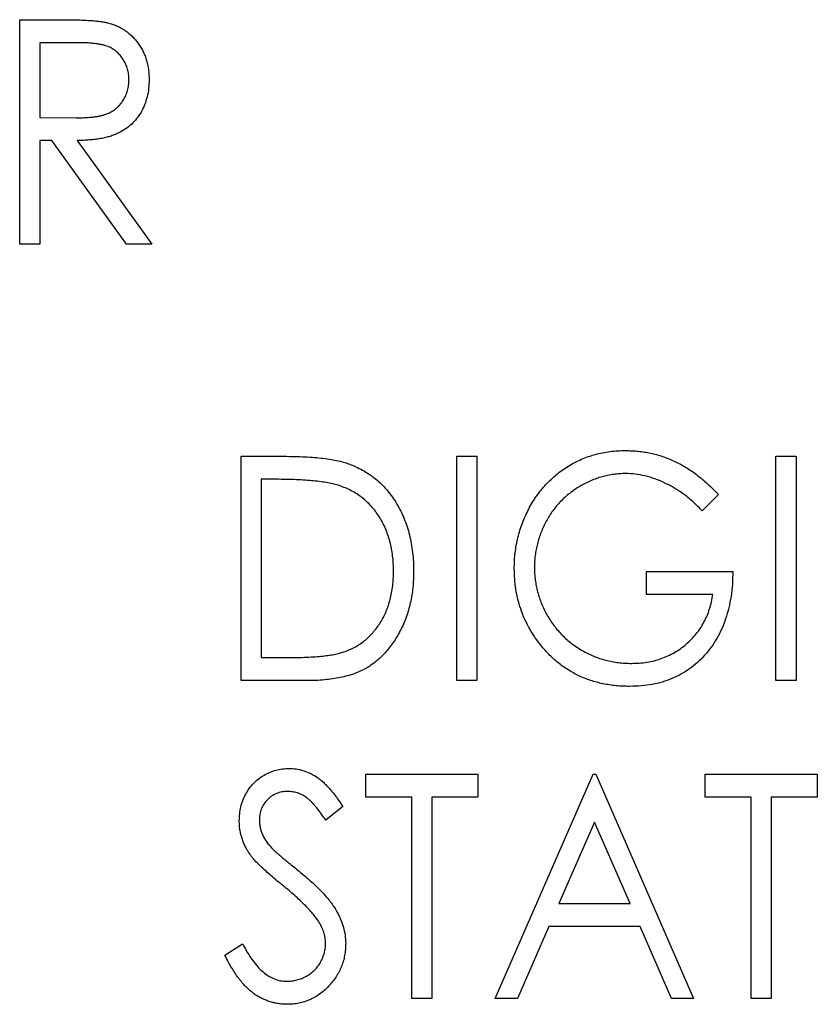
# Model space of a CAD drawing. Header units: millimetres. Extents: x 0 to 420, y 0 to 297.
# Tile 30 of 101: x 81.86 to 86.57, y 157.08 to 162.89. Entities that reach past the tile are written whole.
import ezdxf

# ---------------------------------------------------------------- set-up
doc = ezdxf.new("R2010")
doc.units = ezdxf.units.MM

msp = doc.modelspace()

# ---------------------------------------------------------------- linework, layer by layer
at = {"color": 7, "linetype": 'Continuous', "lineweight": 25}
for p, q in [((81.8628, 162.8894), (82.1058, 162.8894)), ((81.8628, 161.5665), (81.8628, 162.8894)), ((82.2012, 162.7537), (81.9816, 162.7537)), ((81.9816, 162.7537), (81.9816, 162.3128)), ((81.9816, 162.3128), (82.1962, 162.3109)), ((82.0526, 162.1771), (81.9816, 162.1771)), ((81.9816, 162.1771), (81.9816, 161.5665)), ((82.493, 161.5665), (82.0526, 162.1771)), ((82.2023, 162.1771), (82.643, 161.5665)), ((81.9816, 161.5665), (81.8628, 161.5665)), ((82.643, 161.5665), (82.493, 161.5665)), ((83.1686, 158.9915), (83.1686, 160.3144)), ((83.1686, 160.3144), (83.419, 160.3144)), ((84.4406, 160.3144), (84.5593, 160.3144)), ((84.4406, 158.9915), (84.4406, 160.3144)), ((84.5593, 160.3144), (84.5593, 158.9915)), ((86.3232, 160.3144), (86.442, 160.3144)), ((86.3232, 158.9915), (86.3232, 160.3144)), ((86.442, 160.3144), (86.442, 158.9915)), ((83.3729, 160.1787), (83.2873, 160.1787)), ((83.2873, 160.1787), (83.2873, 159.1272)), ((85.984, 160.0886), (85.8886, 159.9922)), ((85.56, 159.5003), (85.56, 159.636)), ((85.56, 159.636), (86.0688, 159.636)), ((85.9501, 159.5003), (85.56, 159.5003)), ((83.2873, 159.1272), (83.427, 159.1272)), ((83.5528, 158.9915), (83.1686, 158.9915)), ((84.5593, 158.9915), (84.4406, 158.9915)), ((86.442, 158.9915), (86.3232, 158.9915)), ((83.9042, 158.3037), (83.9042, 158.4394)), ((83.9042, 158.4394), (84.5657, 158.4394)), ((84.5657, 158.4394), (84.5657, 158.3037)), ((84.6674, 157.1165), (85.2441, 158.4394)), ((85.2441, 158.4394), (85.261, 158.4394)), ((85.261, 158.4394), (85.8377, 157.1165)), ((85.9055, 158.3037), (85.9055, 158.4394)), ((85.9055, 158.4394), (86.567, 158.4394)), ((86.567, 158.4394), (86.567, 158.3037)), ((84.1756, 158.3037), (83.9042, 158.3037)), ((84.1756, 157.1165), (84.1756, 158.3037)), ((84.5657, 158.3037), (84.2943, 158.3037)), ((84.2943, 158.3037), (84.2943, 157.1165)), ((86.1769, 158.3037), (85.9055, 158.3037)), ((86.1769, 157.1165), (86.1769, 158.3037)), ((86.567, 158.3037), (86.2956, 158.3037)), ((86.2956, 158.3037), (86.2956, 157.1165)), ((83.7685, 158.2494), (83.6681, 158.1681)), ((85.2526, 158.1577), (85.0427, 157.6762)), ((85.4624, 157.6762), (85.2526, 158.1577)), ((85.0427, 157.6762), (85.4624, 157.6762)), ((84.9833, 157.5405), (84.7986, 157.1165)), ((85.5218, 157.5405), (84.9833, 157.5405)), ((85.7065, 157.1165), (85.5218, 157.5405)), ((83.0731, 157.3717), (83.1778, 157.4388)), ((84.2943, 157.1165), (84.1756, 157.1165)), ((84.7986, 157.1165), (84.6674, 157.1165)), ((85.8377, 157.1165), (85.7065, 157.1165)), ((86.2956, 157.1165), (86.1769, 157.1165))]:
    msp.add_line(p, q, dxfattribs=at)
for points, knots in [([(82.1058, 162.8894), (82.1221, 162.8894), (82.1533, 162.8892), (82.198, 162.8886), (82.2386, 162.8868), (82.2751, 162.8853), (82.3075, 162.8824), (82.3359, 162.8798), (82.3601, 162.8761), (82.3748, 162.8729), (82.3815, 162.8714)], [0, 0, 0, 0, 0.176242, 0.33814, 0.484799, 0.617149, 0.734395, 0.837422, 0.92561, 1, 1, 1, 1]), ([(82.3815, 162.8714), (82.3903, 162.869), (82.4079, 162.8643), (82.4332, 162.8542), (82.4573, 162.8426), (82.4803, 162.8292), (82.5015, 162.8133), (82.5217, 162.7957), (82.541, 162.7765), (82.5582, 162.7549), (82.5743, 162.7322), (82.5879, 162.7077), (82.6001, 162.6823), (82.6095, 162.6553), (82.6169, 162.6272), (82.6222, 162.5978), (82.6255, 162.5672), (82.6259, 162.5462), (82.6261, 162.5356)], [0, 0, 0, 0, 0.061387, 0.1214951, 0.1810892, 0.2400382, 0.2986442, 0.3579899, 0.4184412, 0.480043, 0.5418672, 0.6041732, 0.6666824, 0.7298994, 0.7945383, 0.8604552, 0.9292113, 1, 1, 1, 1]), ([(82.5073, 162.5359), (82.5069, 162.5465), (82.5062, 162.5676), (82.4996, 162.5983), (82.4889, 162.6275), (82.474, 162.6547), (82.456, 162.6795), (82.4348, 162.7007), (82.411, 162.7181), (82.3887, 162.7294), (82.3689, 162.7364), (82.3517, 162.7411), (82.3321, 162.745), (82.3103, 162.7481), (82.2863, 162.7508), (82.2599, 162.7526), (82.2313, 162.7537), (82.2115, 162.7537), (82.2012, 162.7537)], [0, 0, 0, 0, 0.074206, 0.146692, 0.218332, 0.29067, 0.362618, 0.431553, 0.499554, 0.567987, 0.604677, 0.646293, 0.69288, 0.744014, 0.799888, 0.86174, 0.928424, 1, 1, 1, 1]), ([(82.1962, 162.3109), (82.2063, 162.3109), (82.2257, 162.3109), (82.2538, 162.3124), (82.2799, 162.3141), (82.304, 162.3167), (82.326, 162.3201), (82.346, 162.3244), (82.364, 162.3293), (82.3851, 162.337), (82.4088, 162.349), (82.4343, 162.367), (82.4561, 162.3889), (82.4744, 162.4143), (82.4892, 162.4421), (82.4995, 162.4721), (82.5062, 162.5035), (82.5069, 162.525), (82.5073, 162.5359)], [0, 0, 0, 0, 0.068884, 0.133004, 0.192369, 0.247684, 0.298447, 0.344783, 0.387444, 0.426058, 0.498477, 0.568226, 0.638295, 0.709239, 0.781676, 0.852765, 0.925523, 1, 1, 1, 1]), ([(82.6261, 162.5356), (82.6255, 162.518), (82.6245, 162.4837), (82.6156, 162.4339), (82.6007, 162.3873), (82.5801, 162.3442), (82.5537, 162.3054), (82.5224, 162.2712), (82.4856, 162.2424), (82.4511, 162.2227), (82.4207, 162.2097), (82.3957, 162.201), (82.3685, 162.194), (82.3393, 162.1878), (82.308, 162.1831), (82.2746, 162.1797), (82.2392, 162.1776), (82.2149, 162.1772), (82.2023, 162.1771)], [0, 0, 0, 0, 0.083484, 0.162613, 0.23918, 0.314494, 0.388385, 0.460717, 0.533791, 0.609022, 0.648239, 0.690365, 0.734562, 0.781635, 0.831635, 0.884694, 0.940506, 1, 1, 1, 1]), ([(84.7798, 159.6535), (84.7801, 159.669), (84.7806, 159.6999), (84.7847, 159.7459), (84.7912, 159.791), (84.801, 159.8351), (84.8127, 159.8786), (84.8274, 159.9212), (84.8449, 159.9629), (84.8648, 160.0037), (84.8868, 160.0431), (84.9113, 160.0802), (84.9376, 160.1154), (84.9659, 160.1482), (84.9963, 160.1788), (85.0284, 160.2073), (85.0626, 160.2336), (85.099, 160.2573), (85.1367, 160.2788), (85.1758, 160.2975), (85.2163, 160.313), (85.2578, 160.3262), (85.3007, 160.3359), (85.3447, 160.3429), (85.39, 160.3477), (85.4205, 160.3481), (85.436, 160.3483)], [0, 0, 0, 0, 0.04375, 0.086898, 0.129594, 0.1718, 0.214056, 0.256096, 0.298644, 0.341206, 0.383707, 0.425333, 0.466332, 0.507029, 0.547265, 0.5874, 0.627805, 0.668535, 0.709372, 0.749828, 0.790342, 0.831209, 0.872257, 0.914047, 0.956499, 1, 1, 1, 1]), ([(85.436, 160.3483), (85.4485, 160.3481), (85.4736, 160.3477), (85.5108, 160.3447), (85.5475, 160.3399), (85.5837, 160.3334), (85.6192, 160.3245), (85.6541, 160.314), (85.6886, 160.3014), (85.7225, 160.2869), (85.756, 160.27), (85.7894, 160.2513), (85.8224, 160.2299), (85.8553, 160.2063), (85.8879, 160.1802), (85.9204, 160.152), (85.9526, 160.1213), (85.9734, 160.0997), (85.984, 160.0886)], [0, 0, 0, 0, 0.060202, 0.120138, 0.179117, 0.237718, 0.296203, 0.354655, 0.41284, 0.47188, 0.531581, 0.592872, 0.65541, 0.720095, 0.786743, 0.855833, 0.926576, 1, 1, 1, 1]), ([(83.419, 160.3144), (83.4408, 160.3143), (83.4829, 160.3139), (83.5437, 160.3119), (83.5999, 160.3083), (83.6515, 160.303), (83.6985, 160.2965), (83.7408, 160.2883), (83.7785, 160.2788), (83.8017, 160.2706), (83.8126, 160.2667)], [0, 0, 0, 0, 0.1643442, 0.3167935, 0.4581469, 0.5885633, 0.7074923, 0.8152688, 0.9128975, 1, 1, 1, 1]), ([(83.8126, 160.2667), (83.8269, 160.2609), (83.8553, 160.2493), (83.8957, 160.2276), (83.9337, 160.2028), (83.9698, 160.1754), (84.0024, 160.144), (84.0336, 160.1103), (84.0618, 160.073), (84.0878, 160.033), (84.111, 159.9905), (84.1313, 159.9458), (84.1481, 159.899), (84.1624, 159.8504), (84.1727, 159.7996), (84.1808, 159.7469), (84.1852, 159.6922), (84.1859, 159.6551), (84.1862, 159.6363)], [0, 0, 0, 0, 0.059398, 0.117804, 0.175649, 0.233437, 0.291249, 0.349576, 0.409329, 0.470372, 0.532591, 0.595119, 0.658625, 0.723231, 0.789405, 0.857649, 0.927742, 1, 1, 1, 1]), ([(85.4357, 160.2127), (85.4241, 160.2125), (85.4007, 160.2122), (85.366, 160.2082), (85.3316, 160.2025), (85.2977, 160.1942), (85.2642, 160.1835), (85.2311, 160.1706), (85.1984, 160.1552), (85.1666, 160.1374), (85.1356, 160.118), (85.1065, 160.0964), (85.0787, 160.0734), (85.0531, 160.0484), (85.0292, 160.0218), (85.007, 159.9937), (84.987, 159.9636), (84.9684, 159.9322), (84.9522, 159.8997), (84.9376, 159.8668), (84.9259, 159.8331), (84.9157, 159.7992), (84.9079, 159.7648), (84.9028, 159.7298), (84.8991, 159.6945), (84.8987, 159.6707), (84.8986, 159.6588)], [0, 0, 0, 0, 0.040861, 0.081625, 0.122421, 0.16287, 0.203773, 0.245316, 0.287392, 0.330188, 0.373022, 0.41529, 0.457243, 0.499037, 0.540664, 0.58232, 0.624456, 0.667174, 0.709794, 0.751641, 0.79333, 0.834644, 0.875554, 0.916863, 0.958211, 1, 1, 1, 1]), ([(85.8886, 159.9922), (85.8718, 160.0095), (85.8387, 160.0434), (85.7847, 160.0881), (85.7282, 160.126), (85.6697, 160.1571), (85.6107, 160.1818), (85.5517, 160.1994), (85.4935, 160.2106), (85.4548, 160.212), (85.4357, 160.2127)], [0, 0, 0, 0, 0.139733, 0.274631, 0.40526, 0.533517, 0.657683, 0.775761, 0.889731, 1, 1, 1, 1]), ([(83.7468, 160.1416), (83.7366, 160.1447), (83.7149, 160.1512), (83.6795, 160.1583), (83.6396, 160.1647), (83.5952, 160.1699), (83.5461, 160.1737), (83.4925, 160.1766), (83.4342, 160.1785), (83.3938, 160.1787), (83.3729, 160.1787)], [0, 0, 0, 0, 0.084774, 0.180312, 0.28709, 0.406015, 0.536482, 0.678682, 0.833402, 1, 1, 1, 1]), ([(84.0675, 159.6365), (84.0672, 159.652), (84.0668, 159.6824), (84.0627, 159.727), (84.0561, 159.7698), (84.0468, 159.811), (84.035, 159.8505), (84.0203, 159.8884), (84.0031, 159.9245), (83.9832, 159.9587), (83.961, 159.9906), (83.9369, 160.0204), (83.9102, 160.047), (83.8819, 160.0717), (83.8511, 160.0931), (83.8185, 160.1123), (83.7836, 160.1285), (83.7592, 160.1372), (83.7468, 160.1416)], [0, 0, 0, 0, 0.072235, 0.141829, 0.209054, 0.274618, 0.338839, 0.40167, 0.463864, 0.525432, 0.586208, 0.645431, 0.704074, 0.762298, 0.820336, 0.879142, 0.938766, 1, 1, 1, 1]), ([(84.1862, 159.6363), (84.1859, 159.6199), (84.1853, 159.5877), (84.1821, 159.5402), (84.1754, 159.4942), (84.1673, 159.4496), (84.1558, 159.4066), (84.1429, 159.3648), (84.1265, 159.3249), (84.1083, 159.2864), (84.088, 159.2501), (84.0661, 159.216), (84.043, 159.1842), (84.0181, 159.1551), (83.992, 159.1283), (83.964, 159.1042), (83.9348, 159.0824), (83.904, 159.0627), (83.8708, 159.0456), (83.8346, 159.031), (83.7953, 159.019), (83.7529, 159.0089), (83.7074, 159.001), (83.6586, 158.9956), (83.6068, 158.992), (83.5711, 158.9917), (83.5528, 158.9915)], [0, 0, 0, 0, 0.047591, 0.093744, 0.138658, 0.182637, 0.225674, 0.268046, 0.309925, 0.35122, 0.391858, 0.430949, 0.469216, 0.506063, 0.542432, 0.578163, 0.613445, 0.648473, 0.684358, 0.722083, 0.761938, 0.803977, 0.848876, 0.896245, 0.946758, 1, 1, 1, 1]), ([(83.7749, 159.1608), (83.786, 159.1651), (83.8081, 159.1736), (83.8397, 159.1888), (83.8692, 159.2072), (83.8972, 159.2271), (83.923, 159.2502), (83.9471, 159.2754), (83.9695, 159.3028), (83.9898, 159.3328), (84.0081, 159.3648), (84.024, 159.3985), (84.0377, 159.4339), (84.0483, 159.4712), (84.0572, 159.5101), (84.0632, 159.5508), (84.0666, 159.5931), (84.0672, 159.6219), (84.0675, 159.6365)], [0, 0, 0, 0, 0.059658, 0.118319, 0.176002, 0.23344, 0.290884, 0.349178, 0.408074, 0.468667, 0.53039, 0.592632, 0.655752, 0.720395, 0.787156, 0.855716, 0.926408, 1, 1, 1, 1]), ([(84.9304, 159.2077), (84.9183, 159.2239), (84.8943, 159.2559), (84.8642, 159.3074), (84.8378, 159.3603), (84.8167, 159.4153), (84.8001, 159.4722), (84.7886, 159.531), (84.7811, 159.5916), (84.7803, 159.6327), (84.7798, 159.6535)], [0, 0, 0, 0, 0.1259407, 0.2501224, 0.3727331, 0.4953986, 0.61855, 0.7431039, 0.87001, 1, 1, 1, 1]), ([(84.8986, 159.6588), (84.8987, 159.6466), (84.899, 159.6222), (84.903, 159.586), (84.9087, 159.5501), (84.9171, 159.5147), (84.9272, 159.4796), (84.9405, 159.4452), (84.9555, 159.4112), (84.973, 159.3779), (84.9924, 159.3457), (85.014, 159.3152), (85.0372, 159.2863), (85.0625, 159.2594), (85.089, 159.2339), (85.1179, 159.2105), (85.1483, 159.1888), (85.1803, 159.1689), (85.2137, 159.1513), (85.2479, 159.1354), (85.2832, 159.1226), (85.3191, 159.112), (85.3557, 159.1033), (85.3932, 159.0977), (85.4314, 159.0937), (85.4572, 159.0934), (85.4702, 159.0933)], [0, 0, 0, 0, 0.0409071, 0.0817121, 0.1222408, 0.1627055, 0.203489, 0.2446539, 0.2861714, 0.3283174, 0.3705965, 0.4122754, 0.4537844, 0.4946668, 0.5359552, 0.5772341, 0.6190843, 0.6612657, 0.70355, 0.7455813, 0.7875792, 0.8292991, 0.871274, 0.9135583, 0.9564272, 1, 1, 1, 1]), ([(86.0688, 159.636), (86.0682, 159.6107), (86.0671, 159.5613), (86.0591, 159.4891), (86.0459, 159.4209), (86.0276, 159.3568), (86.0042, 159.2966), (85.9759, 159.2403), (85.9419, 159.1884), (85.9034, 159.1404), (85.8605, 159.0975), (85.8139, 159.0598), (85.7635, 159.0282), (85.7098, 159.0022), (85.6526, 158.9821), (85.592, 158.9678), (85.5278, 158.9592), (85.4839, 158.9581), (85.4614, 158.9576)], [0, 0, 0, 0, 0.073864, 0.144487, 0.211802, 0.276497, 0.339088, 0.400144, 0.4602, 0.520215, 0.57934, 0.637339, 0.694979, 0.752576, 0.811427, 0.871645, 0.934387, 1, 1, 1, 1]), ([(85.4702, 159.0933), (85.4858, 159.0936), (85.5166, 159.0943), (85.5618, 159.0998), (85.6052, 159.1084), (85.6467, 159.121), (85.6863, 159.1369), (85.7242, 159.1563), (85.7601, 159.1795), (85.7939, 159.2059), (85.825, 159.2353), (85.8533, 159.2668), (85.878, 159.3006), (85.8994, 159.3364), (85.9174, 159.3743), (85.932, 159.4144), (85.9433, 159.4565), (85.9478, 159.4856), (85.9501, 159.5003)], [0, 0, 0, 0, 0.067953, 0.133617, 0.197414, 0.259915, 0.321533, 0.382783, 0.444393, 0.506704, 0.568851, 0.629985, 0.69037, 0.750238, 0.810981, 0.872269, 0.935356, 1, 1, 1, 1]), ([(85.4614, 158.9576), (85.4476, 158.9578), (85.4204, 158.9582), (85.3801, 158.9612), (85.3408, 158.9659), (85.3026, 158.9729), (85.2654, 158.9815), (85.2295, 158.9925), (85.1946, 159.0051), (85.1608, 159.0197), (85.1282, 159.0365), (85.0966, 159.0551), (85.066, 159.0755), (85.0366, 159.0981), (85.0081, 159.1224), (84.9812, 159.1492), (84.9548, 159.1773), (84.9385, 159.1976), (84.9304, 159.2077)], [0, 0, 0, 0, 0.06786, 0.134132, 0.198965, 0.262597, 0.325146, 0.3865, 0.447578, 0.507762, 0.567858, 0.627895, 0.688079, 0.748875, 0.810239, 0.872356, 0.935747, 1, 1, 1, 1]), ([(83.427, 159.1272), (83.4471, 159.1273), (83.4857, 159.1275), (83.5413, 159.1291), (83.592, 159.1316), (83.638, 159.1352), (83.6791, 159.1401), (83.7154, 159.1453), (83.747, 159.1521), (83.766, 159.1581), (83.7749, 159.1608)], [0, 0, 0, 0, 0.172244, 0.3301934, 0.475432, 0.6065481, 0.7244263, 0.8291286, 0.9204072, 1, 1, 1, 1]), ([(83.1579, 158.1646), (83.1584, 158.1786), (83.1593, 158.2062), (83.1667, 158.2466), (83.1783, 158.2852), (83.1947, 158.3215), (83.2158, 158.3549), (83.2403, 158.3852), (83.2695, 158.411), (83.3016, 158.4333), (83.3367, 158.4509), (83.3734, 158.4643), (83.412, 158.4717), (83.4381, 158.4728), (83.4513, 158.4733)], [0, 0, 0, 0, 0.088291, 0.174419, 0.258423, 0.342317, 0.425287, 0.506935, 0.587922, 0.670559, 0.753145, 0.834844, 0.916686, 1, 1, 1, 1]), ([(83.4513, 158.4733), (83.4654, 158.4728), (83.4934, 158.4718), (83.5345, 158.4623), (83.574, 158.447), (83.6058, 158.4295), (83.6305, 158.412), (83.6497, 158.3964), (83.6687, 158.3778), (83.6884, 158.3572), (83.7081, 158.3338), (83.7284, 158.3081), (83.7484, 158.2796), (83.7617, 158.2597), (83.7685, 158.2494)], [0, 0, 0, 0, 0.103822, 0.2059191, 0.309231, 0.4156525, 0.4722204, 0.5328577, 0.5978194, 0.6678575, 0.7431765, 0.8234483, 0.9089421, 1, 1, 1, 1]), ([(83.4444, 158.3377), (83.4326, 158.3372), (83.4097, 158.3363), (83.3772, 158.3265), (83.3479, 158.3113), (83.3229, 158.2899), (83.3024, 158.2645), (83.2872, 158.2357), (83.2782, 158.2037), (83.2772, 158.1815), (83.2767, 158.1702)], [0, 0, 0, 0, 0.133507, 0.258557, 0.380724, 0.504971, 0.628085, 0.748901, 0.871477, 1, 1, 1, 1]), ([(83.6681, 158.1681), (83.6625, 158.1764), (83.6517, 158.1924), (83.6355, 158.215), (83.6199, 158.2355), (83.6048, 158.2534), (83.5905, 158.2695), (83.5767, 158.2833), (83.5636, 158.295), (83.547, 158.3073), (83.5262, 158.3195), (83.5, 158.3302), (83.4725, 158.3364), (83.4538, 158.3372), (83.4444, 158.3377)], [0, 0, 0, 0, 0.102557, 0.196911, 0.284395, 0.364416, 0.437215, 0.503536, 0.563602, 0.61645, 0.714669, 0.808954, 0.904132, 1, 1, 1, 1]), ([(83.2231, 157.9632), (83.2179, 157.971), (83.2076, 157.9863), (83.1943, 158.0103), (83.183, 158.0348), (83.1742, 158.0599), (83.1669, 158.0854), (83.1615, 158.1113), (83.1586, 158.1379), (83.1582, 158.1557), (83.1579, 158.1646)], [0, 0, 0, 0, 0.1308768, 0.2577192, 0.3823161, 0.5066263, 0.6283018, 0.7515267, 0.8754702, 1, 1, 1, 1]), ([(83.2767, 158.1702), (83.2769, 158.1631), (83.2773, 158.1489), (83.2807, 158.1279), (83.2856, 158.1072), (83.2929, 158.0864), (83.3032, 158.0654), (83.3169, 158.044), (83.3337, 158.0215), (83.3467, 158.0069), (83.3535, 157.9992)], [0, 0, 0, 0, 0.110385, 0.220503, 0.331137, 0.443585, 0.563154, 0.695062, 0.839762, 1, 1, 1, 1]), ([(83.4145, 157.7833), (83.4022, 157.7932), (83.3788, 157.8123), (83.3458, 157.8402), (83.3165, 157.866), (83.2908, 157.8896), (83.2686, 157.911), (83.2498, 157.93), (83.2349, 157.9471), (83.2268, 157.9582), (83.2231, 157.9632)], [0, 0, 0, 0, 0.1795352, 0.3445064, 0.4921306, 0.6246399, 0.7420993, 0.843179, 0.9295396, 1, 1, 1, 1]), ([(83.3535, 157.9992), (83.3561, 157.9967), (83.3621, 157.9905), (83.3733, 157.9806), (83.3878, 157.968), (83.4057, 157.9528), (83.4269, 157.9349), (83.4519, 157.915), (83.48, 157.892), (83.4999, 157.876), (83.5104, 157.8675)], [0, 0, 0, 0, 0.053039, 0.126288, 0.218872, 0.334457, 0.469409, 0.625738, 0.802267, 1, 1, 1, 1]), ([(83.5104, 157.8675), (83.5231, 157.8571), (83.5477, 157.8369), (83.5825, 157.8063), (83.6143, 157.7767), (83.6429, 157.7478), (83.6686, 157.72), (83.6908, 157.6929), (83.7104, 157.6668), (83.7315, 157.6333), (83.7529, 157.5919), (83.7719, 157.5418), (83.7832, 157.4912), (83.7847, 157.4574), (83.7855, 157.4406)], [0, 0, 0, 0, 0.093761, 0.181614, 0.264342, 0.341677, 0.41338, 0.479975, 0.541968, 0.599292, 0.705911, 0.807015, 0.904485, 1, 1, 1, 1]), ([(83.6249, 157.5723), (83.6197, 157.5799), (83.6088, 157.5958), (83.5898, 157.6193), (83.5679, 157.644), (83.5431, 157.6699), (83.5151, 157.6966), (83.4844, 157.7247), (83.4507, 157.7539), (83.4268, 157.7733), (83.4145, 157.7833)], [0, 0, 0, 0, 0.092213, 0.193119, 0.303009, 0.423363, 0.552489, 0.69176, 0.840671, 1, 1, 1, 1]), ([(83.6668, 157.4425), (83.6662, 157.4535), (83.6651, 157.4757), (83.6572, 157.5088), (83.6436, 157.5413), (83.6313, 157.5618), (83.6249, 157.5723)], [0, 0, 0, 0, 0.238336, 0.482311, 0.73314, 1, 1, 1, 1]), ([(83.1778, 157.4388), (83.1871, 157.4214), (83.2048, 157.3882), (83.2342, 157.3431), (83.265, 157.3049), (83.2968, 157.2734), (83.3299, 157.2488), (83.3643, 157.2313), (83.3998, 157.2203), (83.4241, 157.2189), (83.4362, 157.2183)], [0, 0, 0, 0, 0.165307, 0.315251, 0.451801, 0.576089, 0.690151, 0.796612, 0.898685, 1, 1, 1, 1]), ([(83.4362, 157.2183), (83.4466, 157.2186), (83.4671, 157.2192), (83.4973, 157.2254), (83.5265, 157.2349), (83.5543, 157.2485), (83.5803, 157.2649), (83.6029, 157.2848), (83.6226, 157.3068), (83.6384, 157.3317), (83.6511, 157.358), (83.6601, 157.3855), (83.6657, 157.4137), (83.6664, 157.4328), (83.6668, 157.4425)], [0, 0, 0, 0, 0.086779, 0.172012, 0.257, 0.344091, 0.430347, 0.513787, 0.595624, 0.677565, 0.75969, 0.839996, 0.919133, 1, 1, 1, 1]), ([(83.7855, 157.4406), (83.7852, 157.4288), (83.7846, 157.4053), (83.7796, 157.3708), (83.7721, 157.3373), (83.7607, 157.3053), (83.7468, 157.274), (83.7291, 157.2444), (83.7086, 157.2158), (83.6852, 157.1888), (83.6597, 157.164), (83.6324, 157.1423), (83.6039, 157.1237), (83.5737, 157.1088), (83.5423, 157.0971), (83.5095, 157.0886), (83.4754, 157.0834), (83.4522, 157.0829), (83.4404, 157.0826)], [0, 0, 0, 0, 0.064367, 0.127345, 0.188922, 0.250384, 0.312021, 0.374404, 0.437663, 0.502985, 0.567803, 0.63098, 0.692076, 0.752595, 0.813028, 0.874016, 0.936113, 1, 1, 1, 1]), ([(83.4404, 157.0826), (83.4313, 157.0828), (83.4132, 157.0832), (83.3864, 157.0866), (83.3601, 157.0914), (83.3347, 157.099), (83.3097, 157.1083), (83.2854, 157.1196), (83.2618, 157.1332), (83.2388, 157.149), (83.2163, 157.1672), (83.1944, 157.1882), (83.1729, 157.2119), (83.152, 157.2384), (83.1316, 157.2678), (83.1115, 157.2998), (83.0918, 157.3346), (83.0795, 157.3591), (83.0731, 157.3717)], [0, 0, 0, 0, 0.055089, 0.109447, 0.163323, 0.216767, 0.269874, 0.324148, 0.378969, 0.434708, 0.492467, 0.553707, 0.618022, 0.686132, 0.757893, 0.834258, 0.914668, 1, 1, 1, 1])]:
    msp.add_open_spline(points, degree=3, knots=knots, dxfattribs=at)

doc.saveas('drawing.dxf')
